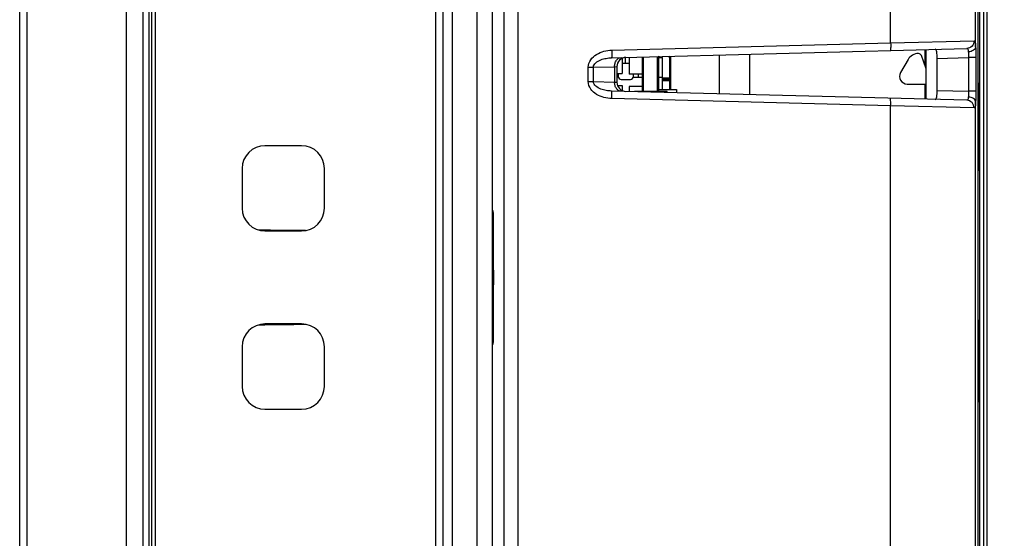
# Model space of a CAD drawing. Header units: millimetres. Extents: x 0 to 1682, y 0 to 1188.
# Tile 29 of 59: x 926 to 991, y 651 to 685. Entities that reach past the tile are written whole.
import ezdxf

# ---------------------------------------------------------------- set-up
doc = ezdxf.new("R2010")
doc.units = ezdxf.units.MM
doc.header["$LTSCALE"] = 92.51
doc.layers.get('0').update_dxf_attribs({"linetype": 'CONTINUOUS'})
for name, color, linetype in [('2D_TOPRT1950WD-DIM', 7, 'CONTINUOUS'), ('AXK5S00047Y-SHAPE', 7, 'CONTINUOUS'), ('AXK6S00447Y-SHAPE', 7, 'CONTINUOUS'), ('CPU_RP50_V00_TOPR-SHAPE', 7, 'CONTINUOUS'), ('FRONT_BEZEL-RT1951WD-SHAPE', 7, 'CONTINUOUS'), ('FX20-40S-0_5SV10-SHAPE', 7, 'CONTINUOUS'), ('GASKET-RT1951WD_BASE-SHAPE', 7, 'CONTINUOUS'), ('HDMI_471510001-SHAPE', 7, 'CONTINUOUS'), ('HEATSINK_RTW-SHAPE', 7, 'CONTINUOUS'), ('OPTION_CAP-SHAPE', 7, 'CONTINUOUS'), ('REAR_CASE-RT1951WD-SHAPE', 7, 'CONTINUOUS')]:
    doc.layers.add(name, color=color, linetype=linetype)
doc.styles.get("Standard").update_dxf_attribs({"font": 'gothic.ttf'})
doc.dimstyles.new('DIMSTYLE_2', dxfattribs={"dimtxt": 7, "dimasz": 7, "dimexe": 1.5, "dimexo": 1, "dimgap": 0.875, "dimtad": 1, "dimdec": 5, "dimdsep": 46, "dimtxsty": 'STANDARD', "dimblk": '_FILLED', "dimblk1": '_FILLED', "dimblk2": '_FILLED', "dimcen": 0.09, "dimadec": 5, "dimazin": 2, "dimtp": 0.5, "dimtm": 0.5, "dimtfac": 1, "dimtdec": 5, "dimtofl": 0, "dimtmove": 0, "dimatfit": 3, "dimldrblk": '_FILLED', "dimfxl": 1, "dimtolj": 1, "dimarcsym": 0})

# ---------------------------------------------------------------- blocks, each defined once
blk = doc.blocks.new('_FILLED')
at = {"color": 0, "linetype": 'ByBlock'}
blk.add_solid([(0, 0), (-1, 0.2143), (-1, -0.2143)], dxfattribs=at)
blk = doc.blocks.new('*D5')
at = {"layer": '2D_TOPRT1950WD-DIM', "color": 2, "linetype": 'Continuous'}
for p, q in [((935.236, 824.293), (1038.606, 824.293)), ((1035.606, 824.293), (1035.606, 667.793)), ((1035.606, 511.293), (1035.606, 667.793)), ((935.236, 511.293), (1038.606, 511.293))]:
    blk.add_line(p, q, dxfattribs=at)
at = {"layer": '2D_TOPRT1950WD-DIM', "color": 2, "linetype": 'Continuous', "xscale": 7, "yscale": 7, "zscale": 7}
for p, rotation in [((1035.606, 824.293), 90), ((1035.606, 511.293), 270)]:
    blk.add_blockref('_FILLED', p, dxfattribs=dict(at, rotation=rotation))
at = {"layer": '2D_TOPRT1950WD-DIM', "color": 2, "linetype": 'Continuous', "insert": (1026.856, 667.793), "char_height": 7, "width": 16.1, "attachment_point": 2, "rotation": 90, "line_spacing_factor": 0.9}
blk.add_mtext('313', dxfattribs=at)

msp = doc.modelspace()

# ---------------------------------------------------------------- linework, layer by layer
at = {"layer": 'AXK5S00047Y-SHAPE', "color": 7, "linetype": 'Continuous'}
for p, q in [((965.786121, 682.183206), (965.786121, 681.19285)), ((965.436121, 681.19285), (965.786121, 681.19285)), ((965.476498, 680.39285), (965.786121, 680.39285)), ((965.786121, 680.39285), (965.786121, 680.062633))]:
    msp.add_line(p, q, dxfattribs=at)
at = {"layer": 'AXK6S00447Y-SHAPE', "color": 7, "linetype": 'Continuous'}
for p, q in [((966.236121, 681.83631), (965.786121, 681.83631)), ((965.976121, 682.23706), (965.976121, 681.83631)), ((966.236121, 682.243868), (966.236121, 681.13631)), ((967.136121, 681.13631), (966.236121, 681.13631)), ((966.236121, 680.33631), (966.236121, 680.001971)), ((967.136121, 680.33631), (966.236121, 680.33631))]:
    msp.add_line(p, q, dxfattribs=at)
at = {"layer": 'CPU_RP50_V00_TOPR-SHAPE', "color": 7, "linetype": 'Continuous'}
for p, q in [((968.136121, 680.13631), (969.336121, 680.13631)), ((969.336121, 680.13631), (969.336121, 679.920795))]:
    msp.add_line(p, q, dxfattribs=at)
at = {"layer": 'CPU_RP50_V00_TOPR-SHAPE', "color": 4, "linetype": 'Continuous', "const_width": 0.1682}
for points in [[(967.136121, 679.99285), (967.136121, 682.267436)], [(968.136121, 679.99285), (968.136121, 682.293622)]]:
    msp.add_lwpolyline(points, dxfattribs=at)
at = {"layer": 'FRONT_BEZEL-RT1951WD-SHAPE', "color": 7, "linetype": 'Continuous'}
for p, q in [((933.236121, 503.59285), (933.236121, 831.99285)), ((926.236121, 504.337295), (926.236121, 831.248404)), ((926.735817, 508.816799), (926.735817, 826.7689)), ((954.036121, 512.502046), (954.036121, 823.083653)), ((953.553571, 516.999305), (953.553571, 818.586395)), ((944.736121, 676.44285), (942.336121, 676.44285)), ((940.836121, 674.94285), (940.836121, 672.34285)), ((946.236121, 672.34285), (946.236121, 674.94285)), ((942.336121, 670.84285), (944.736121, 670.84285)), ((944.736121, 664.74285), (942.336121, 664.74285)), ((940.836121, 663.24285), (940.836121, 660.64285)), ((946.236121, 660.64285), (946.236121, 663.24285)), ((942.336121, 659.14285), (944.736121, 659.14285))]:
    msp.add_line(p, q, dxfattribs=at)
for centre, start, end in [((942.336121, 674.94285), 90, 180), ((944.736121, 674.94285), 0, 90), ((942.336121, 672.34285), 180, 270), ((944.736121, 672.34285), 270, 360), ((942.336121, 663.24285), 90, 180), ((944.736121, 663.24285), 0, 90), ((942.336121, 660.64285), 180, 270), ((944.736121, 660.64285), 270, 360)]:
    msp.add_arc(centre, 1.5, start, end, dxfattribs=at)
for start_param, end_param in [(7.495057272, 7.524948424), (5.04142219, 5.071313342)]:
    msp.add_ellipse((906.884223, 667.79285), major_axis=(108.47783, 0), ratio=0.030245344, start_param=start_param, end_param=end_param, dxfattribs=at)
at = {"layer": 'FX20-40S-0_5SV10-SHAPE', "color": 7, "linetype": 'Continuous'}
for p, q in [((968.736121, 679.99285), (966.584448, 679.99285)), ((968.736121, 679.936506), (968.736121, 679.99285))]:
    msp.add_line(p, q, dxfattribs=at)
at = {"layer": 'GASKET-RT1951WD_BASE-SHAPE', "color": 7, "linetype": 'Continuous'}
for p, q in [((934.336121, 504.09285), (934.336121, 831.49285)), ((934.736121, 504.49285), (934.736121, 831.09285)), ((934.896121, 830.286788), (934.896121, 505.298911)), ((935.136121, 829.99285), (935.136121, 505.59285))]:
    msp.add_line(p, q, dxfattribs=at)
at = {"layer": 'HDMI_471510001-SHAPE', "color": 7, "linetype": 'Continuous'}
for p, q in [((968.136121, 682.24285), (968.416121, 682.24285)), ((968.416121, 680.13631), (968.416121, 682.24285)), ((968.916121, 680.13631), (968.916121, 681.99285)), ((965.516121, 681.19285), (965.516121, 680.99285)), ((966.516121, 680.99285), (966.516121, 681.13631)), ((966.826121, 681.13631), (966.826121, 680.94285)), ((965.522472, 680.94285), (965.436121, 680.94285)), ((965.716121, 680.79285), (966.316121, 680.79285)), ((966.516121, 680.94285), (967.136121, 680.94285)), ((968.136121, 680.94285), (968.416121, 680.94285)), ((968.416121, 680.89285), (968.916121, 680.89285)), ((968.916121, 680.79285), (968.416121, 680.79285)), ((968.916121, 680.69285), (968.416121, 680.69285))]:
    msp.add_line(p, q, dxfattribs=at)
for centre, radius, start, end in [((968.116121, 681.99285), 0.3, 56.44269024, 86.13241913), ((968.116121, 681.99285), 0.8, 0, 23.56967659), ((965.716121, 680.99285), 0.2, 180, 270), ((966.316121, 680.99285), 0.2, 270, 360)]:
    msp.add_arc(centre, radius, start, end, dxfattribs=at)
at = {"layer": 'HEATSINK_RTW-SHAPE', "color": 7, "linetype": 'Continuous'}
for p, q in [((974.136121, 682.450737), (974.136121, 679.795102)), ((985.636198, 682.751877), (985.636198, 681.79285)), ((972.136121, 682.398365), (972.136121, 679.847474)), ((985.636198, 680.49285), (985.636198, 679.493962))]:
    msp.add_line(p, q, dxfattribs=at)
at = {"layer": 'OPTION_CAP-SHAPE', "color": 7, "linetype": 'Continuous'}
for p, q in [((984.541211, 682.09285), (984.050463, 681.24285)), ((985.736121, 681.49285), (985.420048, 682.361254)), ((984.483476, 680.49285), (985.736121, 680.49285))]:
    msp.add_line(p, q, dxfattribs=at)
for centre, radius, start, end in [((985.234031, 681.69285), 0.8, 90.13729894, 150), ((985.23211, 682.29285), 0.2, 20, 89.99866307), ((984.483476, 680.99285), 0.5, 150, 270)]:
    msp.add_arc(centre, radius, start, end, dxfattribs=at)
at = {"layer": 'REAR_CASE-RT1951WD-SHAPE', "color": 7, "linetype": 'Continuous'}
for p, q in [((954.636121, 511.040154), (954.636121, 823.545545)), ((956.246676, 818.492349), (956.246676, 517.09335)), ((957.246041, 818.492349), (957.246041, 517.09335)), ((989.736121, 615.096295), (989.736121, 762.847795)), ((989.140792, 635.42917), (989.140792, 745.887647)), ((989.141454, 635.42917), (989.141454, 745.777789)), ((958.003324, 736.697432), (958.003324, 649.888267)), ((958.933543, 736.697432), (958.933543, 649.888267)), ((989.231104, 727.164167), (989.231104, 635.981658)), ((989.483608, 727.164167), (989.483608, 635.981658)), ((988.979502, 682.921935), (988.979502, 688.323905)), ((983.400563, 683.192593), (983.400563, 688.053246)), ((965.09957, 682.713365), (983.400563, 683.192593)), ((983.400563, 683.192593), (988.879164, 683.3241)), ((965.07778, 682.213536), (988.400824, 682.824272)), ((985.736121, 679.491345), (985.736121, 682.754494)), ((968.872238, 682.312898), (968.872238, 682.248744)), ((968.940937, 682.314697), (968.940937, 680.13631)), ((986.450956, 682.173418), (988.499966, 682.227073)), ((986.450956, 680.072421), (986.450956, 682.173418)), ((988.499966, 682.227073), (988.499966, 680.018766)), ((988.986669, 682.227073), (988.499966, 682.227073)), ((988.986669, 682.227073), (988.986669, 680.018766)), ((963.550645, 680.652006), (963.550645, 681.593834)), ((963.550645, 681.593834), (963.887339, 681.593834)), ((963.887339, 681.593834), (965.282008, 681.630354)), ((963.887339, 680.652006), (963.887339, 681.593834)), ((965.282008, 681.630354), (965.436121, 681.638426)), ((965.282008, 681.630354), (965.282008, 680.615485)), ((965.436121, 681.638426), (965.436121, 680.607414)), ((963.550645, 680.652006), (963.887339, 680.652006)), ((963.887339, 680.652006), (965.282008, 680.615485)), ((965.282008, 680.615485), (965.436121, 680.607414)), ((988.400824, 679.421568), (965.07778, 680.032303)), ((986.450956, 680.072421), (988.499966, 680.018766)), ((988.986669, 680.018766), (988.499966, 680.018766)), ((983.400563, 679.053246), (965.09957, 679.532474)), ((988.979502, 642.884825), (988.979502, 679.323905)), ((983.400563, 643.155483), (983.400563, 679.053246)), ((988.879164, 678.921739), (983.400563, 679.053246)), ((989.141454, 678.920349), (989.217266, 678.920349)), ((989.217264, 678.941543), (989.217236, 679.016504)), ((989.217266, 678.920349), (989.217263, 678.941539)), ((989.217266, 675.976765), (989.217266, 678.920349)), ((989.141454, 675.976765), (989.217266, 675.976765)), ((989.19923, 674.996109), (989.211461, 674.787621)), ((989.19989, 674.99611), (989.210703, 674.802622)), ((989.210703, 674.802622), (989.211461, 674.787621)), ((989.211093, 674.802611), (989.211461, 674.787621)), ((989.215117, 674.991489), (989.215527, 675.063979)), ((957.285291, 672.062528), (957.286149, 672.089764)), ((957.286149, 672.089764), (957.286943, 672.111321)), ((957.286943, 672.111321), (957.287423, 672.122597)), ((957.287423, 672.122597), (957.287843, 672.131304)), ((957.27508, 671.407458), (957.276985, 671.581974)), ((957.276985, 671.581974), (957.278866, 671.72812)), ((957.278866, 671.72812), (957.280691, 671.847638)), ((957.280691, 671.847638), (957.282429, 671.94282)), ((957.282429, 671.94282), (957.284067, 672.016791)), ((957.284067, 672.016791), (957.285291, 672.062528)), ((957.269506, 670.695473), (957.27131, 670.965835)), ((957.27131, 670.965835), (957.273179, 671.20269)), ((957.273179, 671.20269), (957.27508, 671.407458)), ((957.266231, 670.052109), (957.267798, 670.390848)), ((957.267798, 670.390848), (957.269506, 670.695473)), ((957.263672, 669.277099), (957.264842, 669.680223)), ((957.264842, 669.680223), (957.266231, 670.052109)), ((957.262764, 668.84549), (957.263672, 669.277099)), ((957.261883, 667.912281), (957.262156, 668.389003)), ((957.262156, 668.389003), (957.262764, 668.84549)), ((957.26186, 667.79285), (957.261864, 667.863599)), ((957.261864, 667.724785), (957.26186, 667.79285)), ((957.261961, 667.454514), (957.261883, 667.912281)), ((957.262394, 666.985838), (957.261961, 667.454514)), ((957.263124, 666.549689), (957.262394, 666.985838)), ((957.264098, 666.148051), (957.263124, 666.549689)), ((957.265269, 665.781716), (957.264098, 666.148051)), ((957.266935, 665.37319), (957.265269, 665.781716)), ((957.268747, 665.018719), (957.266935, 665.37319)), ((957.270637, 664.715376), (957.268747, 665.018719)), ((957.272568, 664.456356), (957.270637, 664.715376)), ((957.274516, 664.235593), (957.272568, 664.456356)), ((957.276447, 664.050218), (957.274516, 664.235593)), ((957.278322, 663.897335), (957.276447, 664.050218)), ((957.280142, 663.771882), (957.278322, 663.897335)), ((957.281913, 663.669281), (957.280142, 663.771882)), ((989.141454, 663.713045), (989.217266, 663.713045)), ((989.217264, 663.732868), (989.217234, 663.81179)), ((989.217266, 663.713045), (989.217264, 663.732865)), ((989.217266, 660.789017), (989.217266, 663.713045)), ((957.283628, 663.5873), (957.281913, 663.669281)), ((957.284938, 663.535511), (957.283628, 663.5873)), ((957.285872, 663.504303), (957.284938, 663.535511)), ((957.286745, 663.479431), (957.285872, 663.504303)), ((957.287276, 663.466397), (957.286745, 663.479431)), ((957.287744, 663.456336), (957.287276, 663.466397)), ((957.288116, 663.449416), (957.287744, 663.456336)), ((989.141454, 660.789017), (989.217266, 660.789017)), ((989.215011, 659.793491), (989.215429, 659.863244)), ((989.210287, 659.63226), (989.190724, 659.802283)), ((989.192331, 659.770314), (989.211738, 659.60272)), ((989.192331, 659.770313), (989.208751, 659.632035)), ((989.208751, 659.632035), (989.211738, 659.60272)), ((989.210291, 659.632215), (989.211738, 659.60272))]:
    msp.add_line(p, q, dxfattribs=at)
for points in [[(989.199808, 674.996118), (989.192169, 675.127091), (989.166301, 675.471394), (989.141454, 675.740164)], [(957.287843, 672.131304), (957.288172, 672.137236), (957.288231, 672.138202)], [(957.28836, 663.445551), (957.288339, 663.445855), (957.288251, 663.447188), (957.288116, 663.449416)], [(989.190724, 659.802283), (989.163934, 659.982917), (989.141454, 660.106018)]]:
    msp.add_lwpolyline(points, dxfattribs=at)
for centre, radius, start, end in [((966.036121, 681.638426), 0.6, 91.5, 180), ((966.036121, 680.607414), 0.6, 180, 268.5), ((969.486673, 678.836992), 19.749652, 2.81811618, 5.61716601), ((988.917388, 679.808363), 0.295053, 351.62070883, 359.92856832), ((969.460895, 673.794943), 19.775508, 3.4822957, 5.60473697), ((963.159659, 675.1436), 26.055903, 359.42213785, 359.665513), ((984.089831, 664.101042), 5.147107, 5.63610201, 11.05188752), ((984.054596, 659.088081), 5.182834, 7.56396963, 11.02179197), ((966.936119, 659.93098), 22.279317, 359.37617466, 359.64641789)]:
    msp.add_arc(centre, radius, start, end, dxfattribs=at)
for points, knots in [([(983.400563, 683.192593), (983.402222, 683.128917), (983.403756, 683.011448), (983.401585, 682.872147), (983.396718, 682.783182), (983.392236, 682.735261), (983.387659, 682.710553), (983.382689, 682.692867), (983.378773, 682.692765)], [0, 0, 0, 0, 0.380055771, 0.7023791, 0.826227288, 0.91868845, 0.976630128, 1, 1, 1, 1]), ([(988.879164, 683.3241), (988.879275, 683.198866), (988.780211, 682.939309), (988.524513, 682.82751), (988.400824, 682.824272)], [0, 0, 0, 0, 0.503019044, 1, 1, 1, 1]), ([(988.879164, 683.3241), (988.920559, 683.325089), (988.96081, 683.212704), (988.972304, 683.085313), (988.977996, 682.980184), (988.979502, 682.921935)], [0, 0, 0, 0, 0.290663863, 0.590978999, 1, 1, 1, 1]), ([(963.550645, 681.593834), (963.550647, 681.766275), (963.680343, 682.115715), (964.087696, 682.459396), (964.5764, 682.659874), (964.925317, 682.7088), (965.09957, 682.713365)], [0, 0, 0, 0, 0.24820912, 0.498353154, 0.749097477, 1, 1, 1, 1]), ([(965.09957, 682.713365), (965.10123, 682.649689), (965.102764, 682.53222), (965.100593, 682.392919), (965.095725, 682.303953), (965.091243, 682.256033), (965.086666, 682.231325), (965.081696, 682.213639), (965.07778, 682.213536)], [0, 0, 0, 0, 0.380055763, 0.702379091, 0.826227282, 0.918688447, 0.976630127, 1, 1, 1, 1]), ([(986.450956, 682.173418), (986.450956, 682.251092), (986.446072, 682.400512), (986.432092, 682.585024), (986.381271, 682.771388), (986.314883, 682.769649)], [0, 0, 0, 0, 0.370620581, 0.683123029, 1, 1, 1, 1]), ([(988.400824, 682.824272), (988.415236, 682.824648), (988.448299, 682.814701), (988.478042, 682.764401), (988.492995, 682.693412), (988.496876, 682.637747), (988.498121, 682.606143)], [0, 0, 0, 0, 0.165734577, 0.361083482, 0.636400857, 1, 1, 1, 1]), ([(988.979502, 682.921935), (988.978046, 682.880895), (988.944935, 682.792135), (988.832974, 682.693152), (988.678153, 682.626577), (988.559859, 682.608459), (988.498121, 682.606143)], [0, 0, 0, 0, 0.197814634, 0.430159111, 0.702393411, 1, 1, 1, 1]), ([(988.498121, 682.606143), (988.499231, 682.577957), (988.502779, 682.451632), (988.502096, 682.325212), (988.499966, 682.227073)], [0, 0, 0, 0, 0.223212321, 1, 1, 1, 1]), ([(988.979502, 682.921935), (988.980726, 682.870243), (988.985195, 682.638649), (988.986668, 682.407003), (988.986669, 682.227073)], [0, 0, 0, 0, 0.223221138, 1, 1, 1, 1]), ([(963.887339, 681.593834), (963.889592, 681.825235), (964.282823, 682.077845), (964.718235, 682.184891), (964.959174, 682.21043), (965.07778, 682.213536)], [0, 0, 0, 0, 0.493381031, 0.747037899, 1, 1, 1, 1]), ([(965.282008, 681.630354), (965.281114, 681.706658), (965.300214, 681.855536), (965.389871, 682.051143), (965.531458, 682.190818), (965.654074, 682.228627), (965.712189, 682.230149)], [0, 0, 0, 0, 0.282957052, 0.54748769, 0.784434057, 1, 1, 1, 1]), ([(965.09957, 679.532474), (964.92529, 679.537041), (964.576337, 679.585971), (964.087636, 679.786483), (963.680326, 680.130164), (963.550646, 680.47957), (963.550645, 680.652006)], [0, 0, 0, 0, 0.250941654, 0.501696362, 0.751800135, 1, 1, 1, 1]), ([(965.07778, 680.032303), (964.959163, 680.03541), (964.718206, 680.060948), (964.282793, 680.168004), (963.889592, 680.42062), (963.887339, 680.652006)], [0, 0, 0, 0, 0.252983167, 0.506654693, 1, 1, 1, 1]), ([(965.712189, 680.015691), (965.654074, 680.017212), (965.531458, 680.055021), (965.389871, 680.194696), (965.300214, 680.390303), (965.281114, 680.539181), (965.282008, 680.615485)], [0, 0, 0, 0, 0.215565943, 0.452512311, 0.717042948, 1, 1, 1, 1]), ([(965.09957, 679.532474), (965.10123, 679.596151), (965.102764, 679.713619), (965.100593, 679.85292), (965.095725, 679.941886), (965.091243, 679.989807), (965.086666, 680.014514), (965.081696, 680.032201), (965.07778, 680.032303)], [0, 0, 0, 0, 0.380055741, 0.702379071, 0.826227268, 0.918688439, 0.976630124, 1, 1, 1, 1]), ([(986.314883, 679.47619), (986.38127, 679.474452), (986.432092, 679.660815), (986.446072, 679.845327), (986.450956, 679.994748), (986.450956, 680.072421)], [0, 0, 0, 0, 0.316872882, 0.629382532, 1, 1, 1, 1]), ([(988.499966, 680.018766), (988.500705, 679.984736), (988.502625, 679.858387), (988.501753, 679.731955), (988.498121, 679.639697)], [0, 0, 0, 0, 0.269357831, 1, 1, 1, 1]), ([(988.986669, 680.018766), (988.986669, 679.956376), (988.986075, 679.724742), (988.983509, 679.493102), (988.979502, 679.323905)], [0, 0, 0, 0, 0.269345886, 1, 1, 1, 1]), ([(983.400563, 679.053246), (983.402222, 679.116922), (983.403756, 679.234391), (983.401585, 679.373692), (983.396718, 679.462658), (983.392236, 679.510578), (983.387659, 679.535286), (983.382689, 679.552972), (983.378773, 679.553075)], [0, 0, 0, 0, 0.380055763, 0.702379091, 0.826227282, 0.918688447, 0.976630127, 1, 1, 1, 1]), ([(988.498121, 679.639697), (988.496877, 679.6081), (988.492998, 679.552443), (988.478047, 679.481458), (988.448311, 679.431144), (988.415239, 679.421191), (988.400824, 679.421568)], [0, 0, 0, 0, 0.363511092, 0.638822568, 0.834229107, 1, 1, 1, 1]), ([(988.879164, 678.921739), (988.879275, 679.046974), (988.780211, 679.30653), (988.524513, 679.418329), (988.400824, 679.421568)], [0, 0, 0, 0, 0.50301907, 1, 1, 1, 1]), ([(988.979502, 679.323905), (988.978046, 679.364944), (988.944935, 679.453704), (988.832974, 679.552687), (988.678153, 679.619262), (988.559859, 679.63738), (988.498121, 679.639697)], [0, 0, 0, 0, 0.197814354, 0.43015882, 0.702393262, 1, 1, 1, 1]), ([(988.979502, 679.323905), (988.977996, 679.265668), (988.972306, 679.160552), (988.960813, 679.033163), (988.920571, 678.920752), (988.879164, 678.921739)], [0, 0, 0, 0, 0.408933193, 0.709253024, 1, 1, 1, 1]), ([(989.213601, 679.765137), (989.213515, 679.769851), (989.21322, 679.784138), (989.21291, 679.79843), (989.21244, 679.807995)], [0, 0, 0, 0, 0.329874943, 1, 1, 1, 1]), ([(989.217236, 679.016504), (989.217185, 679.097669), (989.2166, 679.347212), (989.216674, 679.596782), (989.213601, 679.765137)], [0, 0, 0, 0, 0.325249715, 1, 1, 1, 1]), ([(989.215527, 675.063979), (989.215871, 675.132146), (989.21699, 675.436407), (989.217266, 675.74067), (989.217266, 675.976765)], [0, 0, 0, 0, 0.224042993, 1, 1, 1, 1]), ([(989.211461, 674.787621), (989.211548, 674.785899), (989.21391, 674.771822), (989.212437, 674.844895), (989.213997, 674.857662), (989.214236, 674.880815)], [0, 0, 0, 0, 0.049970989, 0.328937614, 1, 1, 1, 1]), ([(957.283922, 672.017337), (957.285341, 672.07714), (957.292474, 672.315245), (957.299821, 672.078714), (957.301231, 672.019697)], [0, 0, 0, 0, 0.503305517, 1, 1, 1, 1]), ([(957.273245, 671.213854), (957.273982, 671.299403), (957.2766, 671.56724), (957.2796, 671.835088), (957.283922, 672.017337)], [0, 0, 0, 0, 0.319399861, 1, 1, 1, 1]), ([(957.301231, 672.019697), (957.313851, 671.491274), (957.318155, 670.082164), (957.323349, 668.673254), (957.323349, 667.79285)], [0, 0, 0, 0, 0.375147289, 1, 1, 1, 1]), ([(957.261864, 667.863599), (957.2619, 668.181055), (957.262984, 669.297812), (957.266361, 670.414579), (957.273245, 671.213854)], [0, 0, 0, 0, 0.284264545, 1, 1, 1, 1]), ([(957.273388, 664.355339), (957.271401, 664.583218), (957.263984, 665.706353), (957.261961, 666.829516), (957.261864, 667.724785)], [0, 0, 0, 0, 0.202899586, 1, 1, 1, 1]), ([(957.323349, 667.79285), (957.323349, 666.913573), (957.318205, 665.505453), (957.313827, 664.097139), (957.301288, 663.568377)], [0, 0, 0, 0, 0.624403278, 1, 1, 1, 1]), ([(957.283979, 663.565989), (957.282859, 663.612879), (957.277819, 663.875974), (957.275274, 664.139109), (957.273388, 664.355339)], [0, 0, 0, 0, 0.178244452, 1, 1, 1, 1]), ([(989.213367, 664.569838), (989.213272, 664.57432), (989.212922, 664.586552), (989.212814, 664.598817), (989.212056, 664.60654)], [0, 0, 0, 0, 0.366134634, 1, 1, 1, 1]), ([(989.217234, 663.81179), (989.21718, 663.895659), (989.216488, 664.148339), (989.216951, 664.401058), (989.213367, 664.569838)], [0, 0, 0, 0, 0.331907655, 1, 1, 1, 1]), ([(957.301288, 663.568377), (957.299869, 663.50857), (957.292737, 663.270454), (957.285388, 663.506976), (957.283979, 663.565989)], [0, 0, 0, 0, 0.503345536, 1, 1, 1, 1]), ([(989.215429, 659.863244), (989.215797, 659.93168), (989.216983, 660.24027), (989.217266, 660.548862), (989.217266, 660.789017)], [0, 0, 0, 0, 0.221772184, 1, 1, 1, 1]), ([(989.211738, 659.60272), (989.21177, 659.602403), (989.215407, 659.608457), (989.210708, 659.614334), (989.21443, 659.634366), (989.213306, 659.658284), (989.213995, 659.677714), (989.214115, 659.688412)], [0, 0, 0, 0, 0.011119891, 0.126344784, 0.333253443, 0.626598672, 1, 1, 1, 1])]:
    msp.add_open_spline(points, degree=3, knots=knots, dxfattribs=at)
for points in [[(989.14191, 679.616659), (989.177137, 679.658139), (989.20137, 679.711526), (989.209291, 679.765366)], [(989.141924, 664.414319), (989.185807, 664.466532), (989.212026, 664.538335), (989.212056, 664.60654)]]:
    msp.add_open_spline(points, degree=3, dxfattribs=at)

# ---------------------------------------------------------------- dimensions: what is measured, and where the dimension line sits
at = {"layer": '2D_TOPRT1950WD-DIM', "color": 2, "linetype": 'Continuous'}
dim = msp.add_linear_dim(base=(1035.605975, 824.29285), p1=(934.236121, 511.29285), p2=(934.236121, 824.29285), angle=90, dimstyle='DIMSTYLE_2', dxfattribs=at)
dim.commit()
dim.dimension.update_dxf_attribs({"geometry": '*D5', "text_midpoint": (1035.605975, 667.716176), "dimtype": 160})

doc.saveas('drawing.dxf')
